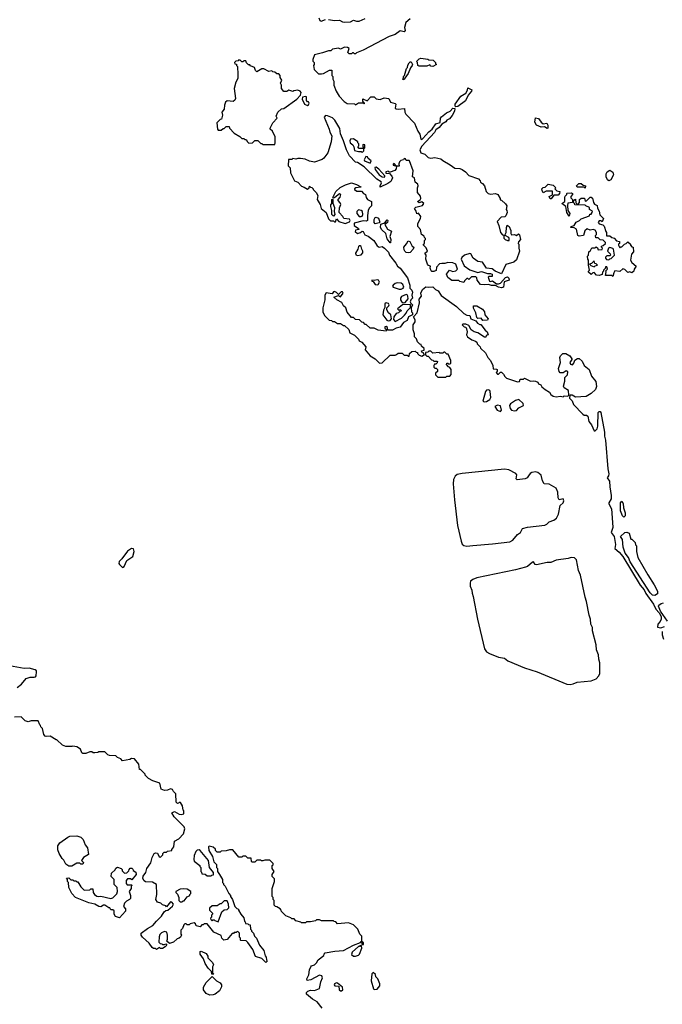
# Model space of a CAD drawing. Extents: x 2029826 to 2248070, y 228728 to 402406.
# Tile 107 of 256: x 2052040 to 2058501, y 357489 to 367395. Entities that reach past the tile are written whole.
import ezdxf

# ---------------------------------------------------------------- set-up
doc = ezdxf.new("R2010")
doc.units = 0

msp = doc.modelspace()

# ---------------------------------------------------------------- linework, layer by layer
at = {"layer": '0CON10XD'}
for points in [[(2055047.5, 367415), (2055057, 367387), (2055070.7, 367380.7), (2055115, 367397.5)], [(2055965, 367402.5), (2055923.9, 367366.1), (2055908, 367315), (2055916, 367285), (2055905, 367271.2), (2055865, 367282.5), (2055815, 367247.5), (2055755, 367227.5), (2055495, 367090), (2055425, 367060), (2055415, 367050), (2055405, 367050), (2055395, 367060), (2055385, 367060), (2055375, 367050), (2055351.7, 367051.7), (2055340, 367065), (2055352.5, 367105), (2055335, 367116.7), (2055305, 367117.5), (2055265, 367100), (2055245, 367107.5), (2055185, 367100), (2055167, 367083), (2055145, 367082.5), (2055085, 367060), (2055005, 367040), (2054987.5, 366995), (2054988.3, 366978.3), (2055000, 366965), (2055000, 366945), (2054992.5, 366935), (2055000, 366895), (2055045, 366850), (2055075, 366850), (2055095.9, 366854.1), (2055155, 366887.5), (2055178.3, 366888.3), (2055180, 366835), (2055190, 366825), (2055190, 366795), (2055200, 366775), (2055200, 366735), (2055222.5, 366675), (2055252.5, 366625), (2055303.6, 366573.6), (2055333, 366553), (2055405, 366550), (2055415, 366540), (2055445, 366560), (2055500, 366560), (2055505, 366550), (2055508.3, 366558.3), (2055500, 366560), (2055490, 366575), (2055491.7, 366598.3), (2055535, 366580), (2055571.7, 366618.3), (2055605, 366620), (2055625, 366600), (2055665, 366592.5), (2055705, 366607.5), (2055751.7, 366601.7), (2055770, 366565), (2055815, 366552.5), (2055822.5, 366545), (2055816.4, 366506.4), (2055825, 366496.7), (2055845, 366493.3), (2055910, 366500), (2055912.5, 366465), (2055923.9, 366443.9), (2056010, 366355), (2056042.5, 366275), (2056062.5, 366242.5), (2056075, 366193.8), (2056085, 366191.2), (2056095, 366198.8), (2056153.5, 366266.5), (2056188, 366295), (2056225, 366346.7), (2056267.7, 366362.3), (2056271.2, 366405), (2056281.4, 366418.6), (2056332.5, 366457.5), (2056366.9, 366473.1), (2056393.9, 366506.1), (2056415, 366502.5), (2056412.9, 366475), (2056389.1, 366430.9), (2056361.4, 366398.6), (2056334.6, 366385.4), (2056323.4, 366366.6)], [(2055145, 367397.5), (2055205, 367387.5), (2055255, 367390), (2055285, 367372.5), (2055305, 367370), (2055366.4, 367373.6), (2055395, 367390), (2055425, 367380), (2055455, 367380), (2055513.6, 367406.4)], [(2054605, 366140), (2054610, 366155), (2054607.5, 366215), (2054582.5, 366275), (2054560, 366295), (2054560, 366305), (2054583.9, 366356.1), (2054627.5, 366405), (2054620, 366425), (2054633.9, 366466.1), (2054673, 366497), (2054695, 366502.5), (2054826.2, 366593.8), (2054863.3, 366635), (2054871.7, 366661.7), (2054860, 366675), (2054835, 366687.5), (2054795, 366680), (2054785, 366672.5), (2054745, 366687.5), (2054727, 366673), (2054695, 366672.5), (2054673.6, 366703.6), (2054672.5, 366735), (2054662.5, 366755), (2054677, 366787), (2054660, 366815), (2054660, 366835), (2054645, 366850), (2054625, 366850), (2054607, 366867), (2054585, 366870), (2054575, 366880), (2054545, 366872.5), (2054495, 366900), (2054475, 366900), (2054425, 366870), (2054410, 366885), (2054400, 366915), (2054361.7, 366931.7), (2054355, 366940), (2054341.7, 366941.7), (2054321.7, 366961.7), (2054315, 366980), (2054295, 366980), (2054285, 366970), (2054275, 366970), (2054258.3, 366988.3), (2054245, 366990), (2054235, 366980), (2054211.7, 366978.3), (2054200, 366965), (2054201.7, 366951.7), (2054218.3, 366948.3), (2054220, 366935), (2054230, 366925), (2054233.3, 366845), (2054232.5, 366805), (2054212.5, 366765), (2054197, 366703), (2054209.3, 366600.7), (2054203, 366587), (2054185, 366572.5), (2054125, 366580), (2054110, 366565), (2054100, 366535), (2054097.5, 366495), (2054072.5, 366465), (2054077.5, 366435), (2054067.5, 366395), (2054055, 366390), (2054023, 366357), (2054027.5, 366295), (2054035, 366282.5), (2054065, 366282.5), (2054085, 366300), (2054095, 366300), (2054115, 366320), (2054145, 366320), (2054150, 366305), (2054195, 366252.5), (2054255, 366220), (2054275, 366200), (2054295, 366200), (2054305, 366190), (2054318.3, 366188.3), (2054330, 366165), (2054345, 366152.5), (2054380, 366155), (2054405, 366180), (2054435, 366180), (2054465, 366150), (2054475, 366150), (2054485, 366140), (2054605, 366140)], [(2055905, 366790), (2055890, 366795), (2055900, 366805), (2055900, 366825), (2055910, 366835), (2055930, 366905), (2055940, 366915), (2055943, 366937), (2055955, 366960), (2055965, 366970), (2055975, 366970), (2055990, 366945), (2055987.5, 366935), (2055969.3, 366910.7), (2055947.5, 366855), (2055911.7, 366808.3), (2055905, 366790)], [(2056195, 366923.8), (2056175, 366926.7), (2056165, 366940), (2056135, 366928.8), (2056055, 366928.8), (2056043.3, 366935), (2056040, 366965), (2056030, 366975), (2056055, 367000), (2056075, 367007.5), (2056145, 366997.5), (2056155, 366990), (2056197, 366987), (2056220, 366965), (2056220, 366955), (2056230, 366945), (2056195, 366923.8)], [(2054935, 366532.5), (2054945, 366540), (2054950, 366555), (2054945, 366570), (2054935, 366570), (2054922.5, 366582.5), (2054925, 366620), (2054913.8, 366623.8), (2054884.4, 366615.6), (2054881.1, 366595), (2054902.5, 366545), (2054935, 366532.5)], [(2056425, 366516.7), (2056418.8, 366525), (2056420, 366545), (2056475.5, 366624.5), (2056525, 366656.7), (2056541.2, 366685), (2056545, 366710), (2056585, 366688.8), (2056582.9, 366675), (2056548.1, 366635), (2056522.1, 366577.9), (2056445, 366521.9), (2056425, 366516.7)], [(2056323.4, 366366.6), (2056285, 366343.3), (2056258.9, 366311.1), (2056224.5, 366285.5), (2056210, 366260), (2056085, 366122.9), (2056064.4, 366085), (2056068.8, 366065), (2056075, 366056.7), (2056113, 366043), (2056148.3, 366008.3), (2056175, 366002.5), (2056215, 366010), (2056275, 365996.7), (2056295, 365977.5), (2056370, 365935), (2056415, 365900), (2056465, 365896.7), (2056488.3, 365888.3), (2056522.5, 365865), (2056555, 365827.5), (2056653, 365793), (2056670, 365775), (2056675, 365760), (2056695, 365747.5), (2056713.3, 365725), (2056730, 365665), (2056750, 365645), (2056775, 365640), (2056825, 365647.5), (2056846.4, 365636.4), (2056872.5, 365595), (2056872.5, 365582.5), (2056885, 365580), (2056925, 365542.5), (2056937, 365523), (2056930, 365485), (2056937, 365477), (2056940, 365455), (2056928.3, 365421.7), (2056917.5, 365412.5), (2056881.7, 365408.3), (2056842.5, 365365), (2056858.8, 365325), (2056873.6, 365253.6), (2056895, 365230), (2056908.3, 365228.3), (2056908.3, 365198.3), (2056920, 365185), (2056945, 365172.5), (2056960, 365175), (2056962.5, 365195), (2056957.5, 365205), (2056922.5, 365222.5), (2056920, 365235), (2056932.5, 365255), (2056934.1, 365305.9), (2056941.7, 365328.3), (2056962.5, 365315), (2056980, 365275), (2056977.5, 365245), (2056985, 365230), (2057015, 365232.5), (2057035, 365222.5), (2057055, 365240), (2057065, 365230), (2057076.7, 365185), (2057055, 365160), (2057052.5, 365145), (2057060, 365135), (2057060, 365095), (2057067, 365067), (2057035, 364980), (2057010, 364955), (2056928.6, 364931.4), (2056885, 364837.5), (2056820, 364865), (2056789.5, 364889.5), (2056735, 364896.7), (2056694.2, 364954.2), (2056645, 364962), (2056601.2, 364995), (2056575, 365040), (2056565, 365043.3), (2056513, 365027), (2056485, 365002.5), (2056478.8, 364985), (2056509.7, 364919.7), (2056565, 364879.2), (2056645, 364852.5), (2056685, 364860), (2056745, 364840), (2056775, 364842.5), (2056790, 364835), (2056790, 364810), (2056758.3, 364811.7), (2056750, 364805), (2056763.3, 364763.3), (2056775, 364760), (2056795, 364767.5), (2056835, 364737.5), (2056855, 364736.7), (2056876, 364744), (2056925, 364802.5), (2056945, 364807.5), (2056957.5, 364795), (2056960, 364775), (2056912, 364758), (2056905.8, 364704.2), (2056885, 364696.7), (2056853.6, 364703.6), (2056825, 364720), (2056785, 364720), (2056755, 364732.5), (2056715, 364727.5), (2056675, 364732.5), (2056640, 364775), (2056637, 364797), (2056625, 364807.5), (2056583, 364807), (2056555, 364780), (2056545, 364790), (2056535, 364790), (2056511.7, 364768.3), (2056505, 364750), (2056465, 364760), (2056455, 364770), (2056385, 364772.5), (2056345, 364800), (2056330, 364835), (2056360, 364875), (2056395, 364860), (2056425, 364866.7), (2056443.3, 364885), (2056423.8, 364935), (2056395, 364950), (2056345, 364953.8), (2056315, 364941.2), (2056285, 364943.8), (2056262, 364938), (2056230, 364905), (2056228.3, 364871.7), (2056205, 364860), (2056185, 364860), (2056177, 364867), (2056167.5, 364895), (2056170, 364915), (2056151.7, 364921.7), (2056140, 364935), (2056122.5, 364985), (2056127.5, 365027.5), (2056112.5, 365045), (2056140, 365065), (2056128.3, 365098.3), (2056100, 365125), (2056100, 365135), (2056110, 365145), (2056110, 365175), (2056120, 365185), (2056120, 365195), (2056110, 365205), (2056108.3, 365218.3), (2056080, 365235), (2056070, 365285), (2056042.5, 365315), (2056042.5, 365345), (2056070, 365395), (2056073.3, 365415), (2056048.3, 365448.3), (2056031.7, 365441.7), (2056027, 365467), (2056010, 365495), (2056022.5, 365507.5), (2056090, 365525), (2056102.5, 365545), (2056085, 365562.5), (2056055, 365552.5), (2056040, 365565), (2056068, 365582), (2056073.8, 365595), (2056068.8, 365618.8), (2056040, 365655), (2056040, 365705), (2056047.5, 365725), (2056041.7, 365741.7), (2056015, 365760), (2056010, 365805), (2055990, 365815), (2055997.5, 365875), (2055960, 365975), (2055955, 365980), (2055925, 365980), (2055920, 365995), (2055905, 366000), (2055900, 365985), (2055872.3, 365977.7), (2055858, 365965), (2055851.2, 365945), (2055855, 365920), (2055830, 365920), (2055805, 365947.5), (2055795, 365940), (2055795, 365932.5), (2055830, 365920), (2055826.7, 365895), (2055810.7, 365879.3), (2055765, 365860), (2055755, 365860), (2055745, 365870), (2055720, 365865), (2055721.7, 365851.7), (2055758.3, 365848.3), (2055780.6, 365820.6), (2055787.1, 365805), (2055780, 365780), (2055773.3, 365766.7), (2055742.4, 365747.6), (2055665, 365710), (2055663.3, 365725), (2055676.7, 365755), (2055673, 365763), (2055632, 365792), (2055502.5, 365915), (2055435, 365956.7), (2055415, 365962.5), (2055357.5, 366025), (2055327.5, 366085), (2055297.3, 366177.3), (2055266.7, 366245), (2055259.5, 366299.5), (2055207.5, 366385), (2055185, 366407.5), (2055135, 366427.5), (2055115, 366430), (2055100, 366415), (2055152.5, 366295), (2055160, 366265), (2055177.5, 366225), (2055173, 366167), (2055137.5, 366055), (2055099.3, 366000.7), (2055081.7, 365988.3), (2055005, 365960), (2054955, 365972.5), (2054911.7, 365991.7), (2054865, 366000), (2054835, 366000), (2054815, 365992.5), (2054785, 366000), (2054775, 365990), (2054741.7, 365988.3), (2054740, 365925), (2054760, 365905), (2054763, 365853), (2054803.6, 365773.6), (2054835, 365760), (2054875, 365720), (2054901.7, 365711.7), (2054935, 365690), (2054950, 365705), (2054955, 365720), (2054965, 365710), (2054978.3, 365708.3), (2054990, 365695), (2054990, 365685), (2055020, 365655), (2055037, 365627), (2055030, 365585), (2055060, 365535), (2055072.5, 365495), (2055120, 365455), (2055145, 365390), (2055165, 365370), (2055195, 365370), (2055205, 365360), (2055215, 365360), (2055225, 365390), (2055250, 365365), (2055314, 365344), (2055357.7, 365362.3), (2055361.2, 365375), (2055356.7, 365386.7), (2055300, 365395), (2055290, 365415), (2055252.5, 365455), (2055257, 365503), (2055270, 365535), (2055263.6, 365553.6), (2055242.5, 365575), (2055242.5, 365585), (2055261.7, 365608.3), (2055267.5, 365637.5), (2055255, 365642.5), (2055210, 365605), (2055195, 365600), (2055190, 365605), (2055217.5, 365665), (2055263.9, 365706.1), (2055315, 365732.5), (2055375, 365752.5), (2055425, 365737.5), (2055470, 365715), (2055470, 365710), (2055420, 365705), (2055407.5, 365695), (2055407.5, 365685), (2055430.7, 365670.7), (2055478.3, 365668.3), (2055497, 365647), (2055517.5, 365635), (2055522.5, 365605), (2055536.1, 365586.1), (2055576.7, 365565), (2055577, 365523), (2055555, 365500), (2055543.8, 365475), (2055536, 365425), (2055536.2, 365373.8), (2055525, 365367.5), (2055495, 365370), (2055403.6, 365346.4), (2055402.5, 365325), (2055447.5, 365295), (2055450, 365285), (2055415, 365276.7), (2055413.3, 365265), (2055435, 365243.8), (2055466.2, 365253.8), (2055483, 365267), (2055495, 365262.5), (2055510.7, 365230.7), (2055545, 365216.7), (2055600, 365175), (2055635, 365120), (2055655, 365107.5), (2055685, 365112.5), (2055707.5, 365095), (2055747.5, 365055), (2055756.7, 365025), (2055822.5, 364945), (2055837.5, 364915), (2055865, 364896.7), (2055938.6, 364798.6), (2055963.3, 364725), (2055962.5, 364695), (2055983.6, 364673.6), (2055990, 364655), (2055983.3, 364625), (2055990, 364595), (2055972.5, 364575), (2055967.5, 364555), (2055971.7, 364541.7), (2055990, 364525), (2055977.5, 364495), (2055980, 364455), (2055990, 364445), (2055990, 364425), (2055961.7, 364411.7), (2055950, 364405), (2055935, 364370), (2055900.7, 364349.3), (2055865, 364300), (2055825, 364292.5), (2055787, 364273), (2055742.5, 364272.5), (2055737, 364297), (2055725, 364307.5), (2055712.5, 364305), (2055713, 364293), (2055730, 364275), (2055725, 364262.5), (2055645, 364270), (2055605, 364292.5), (2055565, 364290), (2055525, 364330), (2055515, 364330), (2055498.3, 364348.3), (2055481.7, 364351.7), (2055457, 364377), (2055415, 364380), (2055395, 364400), (2055375, 364400), (2055333, 364453), (2055320, 364495), (2055297, 364517), (2055278.3, 364548.3), (2055230, 364575), (2055200, 364605), (2055245, 364620), (2055265, 364607.5), (2055293.3, 364645), (2055285, 364656.7), (2055274, 364656), (2055245, 364630), (2055225, 364650), (2055205, 364660), (2055195, 364657.5), (2055181.7, 364638.3), (2055121.7, 364648.3), (2055107.5, 364625), (2055107.5, 364575), (2055087.5, 364495), (2055087.5, 364455), (2055105, 364420), (2055153, 364373), (2055175, 364370), (2055185, 364360), (2055205, 364360), (2055235, 364340), (2055267, 364337), (2055295, 364320), (2055305, 364320), (2055348.3, 364278.3), (2055360, 364245), (2055405, 364220), (2055445, 364180), (2055453.6, 364163.6), (2055479.3, 364149.3), (2055520, 364105), (2055513, 364073), (2055564.1, 364014.1), (2055613.9, 363983.9), (2055658.3, 363938.3), (2055685, 363942.5), (2055765, 364020), (2055815, 364020), (2055830, 364025), (2055845, 364040), (2055885, 364040), (2055905, 364020), (2055935, 364020), (2055945, 364010), (2055955, 364010), (2055960, 364035), (2055981.7, 364058.3), (2056015, 364060), (2056025, 364050), (2056038.3, 364048.3), (2056040, 364035), (2056055, 364020), (2056085, 364010), (2056110, 364025), (2056100, 364035), (2056100, 364045)], [(2057345, 366300), (2057317, 366317), (2057285, 366313.3), (2057235, 366332.5), (2057221.2, 366365), (2057225, 366407.5), (2057255, 366402.5), (2057282.5, 366365), (2057305, 366347.5), (2057340, 366355), (2057350, 366335), (2057350, 366305), (2057345, 366300)], [(2055485, 366060), (2055500, 366075), (2055500, 366100), (2055510, 366105), (2055510, 366135), (2055495, 366140), (2055490, 366135), (2055490, 366115), (2055500, 366100), (2055455, 366100), (2055440, 366115), (2055450, 366125), (2055450, 366145), (2055440, 366155), (2055440, 366165), (2055396.4, 366196.4), (2055365, 366192.5), (2055358, 366175), (2055362, 366155), (2055390, 366135), (2055400, 366115), (2055405, 366080), (2055445, 366070), (2055475, 366070), (2055485, 366060)], [(2055565, 365950), (2055572.5, 365975), (2055545, 366000), (2055536.4, 366016.4), (2055521.7, 366018.3), (2055503.6, 365986.4), (2055507.5, 365975), (2055565, 365950)], [(2055705, 365810), (2055712.5, 365815), (2055710, 365825), (2055650, 365890), (2055625, 365910), (2055611.7, 365908.3), (2055615, 365887.5), (2055653.3, 365833.3), (2055684.2, 365814.2), (2055705, 365810)], [(2057965, 365773.8), (2057950, 365785), (2057936.7, 365815), (2057937.5, 365845), (2057947.5, 365865), (2057975, 365882.5), (2058005, 365862.5), (2058010, 365835), (2057985, 365782.5), (2057965, 365773.8)], [(2057385, 365592.5), (2057375, 365592.5), (2057362.5, 365615), (2057398.3, 365631.7), (2057398.3, 365668.3), (2057335, 365670), (2057305, 365652.5), (2057292.5, 365675), (2057290, 365695), (2057303, 365707), (2057325, 365710), (2057355, 365740), (2057405, 365730), (2057430, 365705), (2057421.7, 365691.7), (2057441.7, 365671.7), (2057470, 365665), (2057467.5, 365645), (2057455, 365630), (2057411.7, 365628.3), (2057385, 365592.5)], [(2057725, 365700), (2057715, 365710), (2057645, 365710), (2057640, 365725), (2057663, 365747), (2057686.4, 365746.4), (2057705, 365730), (2057730, 365725), (2057725, 365700)], [(2057565, 365420), (2057540, 365455), (2057530, 365515), (2057492.5, 365545), (2057520, 365565), (2057520, 365605), (2057525, 365620), (2057540, 365635), (2057540, 365645), (2057545, 365650), (2057585, 365652.5), (2057600, 365645), (2057600, 365635), (2057580, 365615), (2057581.7, 365601.7), (2057600, 365585), (2057600, 365555), (2057551.7, 365548.3), (2057547.5, 365525), (2057550, 365475), (2057570, 365445), (2057565, 365420)], [(2055195, 365420), (2055180, 365435), (2055180, 365475), (2055167.5, 365515), (2055168.3, 365531.7), (2055180, 365545), (2055180, 365585), (2055185, 365590), (2055190, 365585), (2055188.3, 365548.3), (2055206.7, 365505), (2055202.5, 365465), (2055207.5, 365435), (2055195, 365420)], [(2058005, 364810), (2057995, 364820), (2057931.7, 364821.7), (2057937.5, 364857.5), (2057930, 364865), (2057950, 364885), (2057945, 364910), (2057931.7, 364908.3), (2057928.3, 364891.7), (2057910, 364875), (2057910, 364865), (2057900, 364855), (2057898.3, 364831.7), (2057865, 364820), (2057840, 364825), (2057815, 364850), (2057801.7, 364848.3), (2057785, 364830), (2057760, 364855), (2057760, 364865), (2057770, 364875), (2057760, 364925), (2057760, 364975), (2057752.5, 364985), (2057750, 365015), (2057760, 365025), (2057761.7, 365058.3), (2057778.3, 365071.7), (2057791.7, 365098.3), (2057825, 365100), (2057835, 365110), (2057848.3, 365098.3), (2057855, 365080), (2057898.3, 365081.7), (2057900, 365095), (2057890, 365105), (2057890, 365115), (2057908.3, 365121.7), (2057930, 365145), (2057930, 365155), (2057907, 365177), (2057875, 365180), (2057855, 365200), (2057831.7, 365201.7), (2057830, 365225), (2057840, 365235), (2057840, 365255), (2057826.4, 365276.4), (2057805, 365283.3), (2057775, 365277.5), (2057745, 365290), (2057720.8, 365269.2), (2057710, 365225), (2057665, 365216.7), (2057651.2, 365225), (2057638.3, 365288.3), (2057615, 365301.2), (2057580, 365305), (2057584.1, 365315.9), (2057616.4, 365323.6), (2057635, 365356.7), (2057667.5, 365375), (2057685, 365392.5), (2057768.3, 365421.7), (2057771.7, 365438.3), (2057785, 365440), (2057797.5, 365455), (2057798.3, 365468.3), (2057770, 365485), (2057770, 365505), (2057731.7, 365521.7), (2057725, 365530), (2057621.7, 365531.7), (2057620, 365545), (2057610, 365555), (2057611.7, 365578.3), (2057628.3, 365588.3), (2057631.7, 365551.7), (2057645, 365540), (2057655, 365540), (2057670, 365555), (2057670, 365585), (2057685, 365600), (2057718.3, 365598.3), (2057725, 365570), (2057738.3, 365571.7), (2057775, 365610), (2057785, 365610), (2057798.3, 365598.3), (2057810, 365555), (2057820.7, 365540.7), (2057847.5, 365525), (2057848.3, 365498.3), (2057867, 365467), (2057871.7, 365431.7), (2057910, 365395), (2057898.3, 365361.7), (2057885, 365370), (2057865, 365370), (2057857.5, 365355), (2057865, 365342.5), (2057905, 365330), (2057918.3, 365318.3), (2057933, 365263), (2057940, 365255), (2057941.7, 365221.7), (2057975, 365220), (2057995, 365202.5), (2058018.3, 365198.3), (2058041.7, 365171.7), (2058070, 365165), (2058070, 365145), (2058060, 365135), (2058060, 365125), (2058075, 365100), (2058085, 365110), (2058095, 365110), (2058121.7, 365138.3), (2058138.3, 365141.7), (2058155, 365160), (2058180, 365135), (2058180, 365125), (2058195, 365110), (2058210, 365105), (2058211.7, 365058.3), (2058190, 365035), (2058182.5, 364975), (2058193.6, 364953.6), (2058240, 364915), (2058217.5, 364885), (2058216.1, 364863.9), (2058195, 364847.5), (2058175, 364857.5), (2058155, 364852.5), (2058125, 364882.5), (2058105, 364890), (2058075, 364860), (2058025, 364870), (2058013, 364847), (2058005, 364810)], [(2055475, 365413.8), (2055485, 365420), (2055491.4, 365435), (2055486.2, 365465), (2055475, 365476.2), (2055445, 365482.5), (2055430, 365465), (2055431.2, 365445), (2055454.2, 365414.2), (2055475, 365413.8)], [(2055615, 365342.5), (2055603, 365353), (2055603.8, 365385), (2055613.3, 365405), (2055625, 365407.5), (2055648, 365398), (2055661.7, 365358.3), (2055655, 365350), (2055615, 365342.5)], [(2055770, 365150), (2055765, 365150), (2055735, 365190), (2055722.5, 365245), (2055680.7, 365280.7), (2055667.5, 365305), (2055671.7, 365338.3), (2055710, 365350), (2055735, 365380), (2055740, 365375), (2055736.7, 365355), (2055712.5, 365335), (2055737, 365287), (2055777, 365267), (2055762.5, 365215), (2055772.5, 365185), (2055770, 365150)], [(2055945, 365048.8), (2055925, 365053.8), (2055911.2, 365065), (2055905, 365080), (2055904.1, 365105.9), (2055930.7, 365139.3), (2055945, 365170), (2055963, 365163), (2055986.7, 365116.7), (2056002.5, 365105), (2055996.7, 365085), (2055965, 365053.3), (2055945, 365048.8)], [(2055435, 365023.8), (2055475, 365030), (2055489.2, 365050.8), (2055491.2, 365065), (2055478.8, 365085), (2055473.9, 365113.9), (2055465, 365121.2), (2055455, 365121.2), (2055445, 365112.5), (2055441.2, 365085), (2055416.7, 365045), (2055420.7, 365030.7), (2055435, 365023.8)], [(2057965, 364980), (2057975, 364990), (2057988.3, 364991.7), (2058020, 365025), (2058010, 365085), (2058005, 365092.5), (2057975, 365102.5), (2057960, 365095), (2057950, 365065), (2057978.3, 365038.3), (2057980, 365025), (2057975, 365020), (2057945, 365020), (2057930, 365005), (2057930, 364995), (2057941.7, 364981.7), (2057965, 364980)], [(2057815, 364910), (2057825, 364920), (2057850, 364925), (2057835, 364940), (2057821.7, 364941.7), (2057815, 364970), (2057788.3, 364941.7), (2057770, 364935), (2057781.7, 364921.7), (2057815, 364910)], [(2055635, 364726), (2055645, 364731.2), (2055656.2, 364755), (2055646.1, 364776.1), (2055635, 364779.2), (2055605, 364770), (2055580, 364775), (2055580, 364765), (2055595, 364760), (2055615, 364731.2), (2055635, 364726)], [(2055875, 364682.5), (2055895, 364693.3), (2055902, 364705), (2055892.1, 364732.1), (2055875.7, 364745.7), (2055835, 364749.2), (2055815, 364742.5), (2055794.2, 364725.8), (2055790, 364715), (2055793.9, 364703.9), (2055855, 364682.5), (2055875, 364682.5)], [(2056100, 364045), (2056085, 364050), (2056080, 364065), (2056108.3, 364071.7), (2056108.3, 364088.3), (2056081.7, 364111.7), (2056078.3, 364128.3), (2056061.7, 364131.7), (2056040, 364155), (2056030, 364185), (2056010, 364205), (2056010, 364235), (2055997.5, 364275), (2055997.5, 364325), (2056017.5, 364355), (2056017.5, 364375), (2056000, 364405), (2056037.5, 364445), (2056060, 364545), (2056057, 364583), (2056081.2, 364615), (2056073.3, 364645), (2056089.3, 364680.7), (2056125, 364707.5), (2056155, 364702.5), (2056195, 364707.5), (2056220.7, 364680.7), (2056246.4, 364666.4), (2056278.8, 364618.8), (2056430.5, 364510.5), (2056505, 364437.5), (2056535, 364422.5), (2056565, 364420), (2056577, 364387), (2056626.7, 364366.7), (2056642, 364342), (2056665, 364327.5), (2056677.5, 364327.5), (2056720.7, 364270.7), (2056740, 364255), (2056750, 364225), (2056731.7, 364218.3), (2056728.3, 364201.7), (2056715, 364200), (2056646.2, 364246.2), (2056610, 364255), (2056580, 364275), (2056555, 364317.5), (2056525, 364332.5), (2056498.3, 364331.7), (2056490, 364325), (2056510, 364305), (2056525, 364300), (2056532.5, 364285), (2056540, 364255), (2056533.3, 364225), (2056543.6, 364203.6), (2056585, 364172.5), (2056621.7, 364161.7), (2056635, 364150), (2056640, 364135), (2056670, 364105), (2056675, 364090), (2056722.5, 364045), (2056747.5, 363995), (2056772.5, 363965), (2056797, 363917), (2056801.7, 363881.7), (2056835, 363880), (2056840, 363875), (2056840, 363855), (2056832.5, 363845), (2056845, 363830), (2056855, 363830), (2056875, 363850), (2056885, 363847.5), (2056905, 363830), (2056917.5, 363805), (2056935, 363787.5), (2057045, 363750), (2057066.4, 363753.6), (2057073, 363777), (2057105, 363780), (2057115, 363787.5), (2057175, 363760), (2057205, 363762.5), (2057227, 363757), (2057248.3, 363748.3), (2057255, 363732.5), (2057280, 363720), (2057290.7, 363700.7), (2057323.6, 363673.6), (2057368.3, 363648.3), (2057380, 363625), (2057405, 363606.7), (2057435, 363600), (2057476.7, 363606.7), (2057505, 363600), (2057515, 363610), (2057551.7, 363608.3), (2057561.7, 363618.3), (2057557.5, 363665), (2057515, 363692.5), (2057506.4, 363706.4), (2057523, 363757), (2057522.5, 363795), (2057548, 363822), (2057551.2, 363851.2), (2057535, 363863.3), (2057505, 363843.3), (2057475, 363843.3), (2057463.3, 363855), (2057456.7, 363885), (2057476.7, 363945), (2057472.5, 363995), (2057477.5, 364012.5), (2057500, 364035), (2057530, 364035), (2057571.7, 364011.7), (2057591.7, 363981.7), (2057592.5, 363975), (2057570, 363945), (2057579.3, 363929.3), (2057597, 363923), (2057610.7, 363939.3), (2057621.7, 363968.3), (2057650, 363985), (2057665, 363986.2), (2057695, 363960), (2057715, 363917.5), (2057767.5, 363875), (2057790.3, 363810.3), (2057833.8, 363755), (2057840, 363705), (2057830, 363675), (2057787.1, 363632.9), (2057735, 363603.8), (2057627, 363597), (2057595, 363616.2), (2057572.5, 363617.5), (2057568.3, 363588.3), (2057595, 363560), (2057610, 363525), (2057702.5, 363425), (2057715, 363417.5), (2057740, 363415), (2057752.5, 363405), (2057762.3, 363352.3), (2057788.3, 363318.3), (2057815, 363260), (2057825, 363260), (2057845, 363280), (2057853.8, 363306.2), (2057857, 363443), (2057865, 363453.1), (2057875, 363453.1), (2057883.8, 363443.8), (2057920, 363245), (2057919.4, 363205), (2057928.6, 363165), (2057953.8, 362875), (2057963, 362827), (2057959.2, 362805), (2057946.2, 362785), (2057970.7, 362750.7), (2057973.3, 362695), (2057987.9, 362607.9), (2057986.6, 362573.4), (2057963.8, 362535), (2057963.8, 362525), (2057991.5, 362475), (2057996.9, 362385), (2058004.6, 362285), (2057986.1, 362236.1), (2058017.1, 362197.1), (2058029.5, 362115), (2058024.4, 362074.4), (2058068, 362038), (2058105.6, 361995.6), (2058279.2, 361705), (2058318.8, 361658.8), (2058335, 361623.3), (2058413.2, 361513.2), (2058435, 361464.6), (2058469.2, 361429.2), (2058489.1, 361389.1), (2058489.2, 361365), (2058480.5, 361339.5), (2058457.1, 361315), (2058453, 361283), (2058485, 361277.5), (2058525, 361290)], [(2055745, 364366.2), (2055765, 364370), (2055777.5, 364385), (2055772.5, 364425), (2055747.5, 364445), (2055730, 364475), (2055730, 364495), (2055752.5, 364515), (2055756.4, 364526.4), (2055748.3, 364538.3), (2055723.3, 364546.7), (2055710, 364535), (2055711.7, 364498.3), (2055698.3, 364471.7), (2055690, 364425), (2055731.7, 364371.7), (2055745, 364366.2)], [(2055895, 364548), (2055915, 364548.8), (2055946.7, 364585), (2055943.9, 364613.9), (2055935, 364627.5), (2055925, 364630), (2055878.8, 364611.2), (2055870, 364595), (2055869.2, 364575), (2055878.3, 364558.3), (2055895, 364548)], [(2055815, 364360), (2055878.3, 364391.7), (2055909.3, 364420.7), (2055927, 364443), (2055935, 364467.5), (2055970, 364500), (2055968.3, 364528.3), (2055890, 364525), (2055840, 364485), (2055855, 364470), (2055865, 364480), (2055880, 364465), (2055861.7, 364458.3), (2055850, 364445), (2055825, 364437.5), (2055802.5, 364405), (2055798.3, 364378.3), (2055815, 364360)], [(2056698.3, 364368.3), (2056681.7, 364391.7), (2056645, 364390), (2056635, 364400), (2056627, 364447), (2056603, 364493), (2056603.6, 364516.4), (2056635, 364517.5), (2056693, 364483), (2056712.5, 364455), (2056717.5, 364425), (2056750, 364385), (2056745, 364372.5), (2056698.3, 364368.3)], [(2056325, 363800), (2056335, 363810), (2056365, 363810), (2056377.5, 363825), (2056377, 363877), (2056366.4, 363896.4), (2056351.7, 363901.7), (2056330, 363925), (2056335, 363940), (2056345, 363940), (2056355, 363930), (2056376.7, 363935), (2056376.4, 363966.4), (2056348.3, 364028.3), (2056335, 364030), (2056315, 364050), (2056305, 364050), (2056295, 364040), (2056265, 364040), (2056257.5, 364047.5), (2056195, 364040), (2056175, 364060), (2056155, 364060), (2056145, 364050), (2056121.7, 364048.3), (2056121.7, 364021.7), (2056135, 364010), (2056148.3, 364008.3), (2056181.7, 363971.7), (2056195, 363970), (2056205, 363960), (2056235, 363960), (2056240, 363955), (2056238.3, 363941.7), (2056225, 363930), (2056211.7, 363928.3), (2056202.5, 363915), (2056205, 363900), (2056215, 363890), (2056228.3, 363888.3), (2056240, 363875), (2056240, 363855), (2056221.7, 363838.3), (2056221.7, 363821.7), (2056245, 363800), (2056325, 363800)], [(2056710.2, 363550.2), (2056735, 363554.1), (2056766.7, 363575), (2056777.3, 363595), (2056770.4, 363655), (2056765.8, 363665.8), (2056755, 363670.8), (2056735, 363667.1), (2056724.7, 363655.3), (2056696.4, 363556.4), (2056710.2, 363550.2)], [(2057015, 363459.4), (2057035, 363462.9), (2057059.3, 363490.7), (2057105.5, 363515), (2057100.8, 363535), (2057057.5, 363575), (2057026, 363565), (2056975, 363530.5), (2056963.8, 363515), (2056972.2, 363482.2), (2056985, 363466.9), (2057015, 363459.4)], [(2056875, 363454), (2056883.3, 363465), (2056875, 363510), (2056845, 363516.9), (2056816.2, 363505), (2056840, 363465), (2056875, 363454)], [(2056535, 362099.3), (2056595, 362104.8), (2056795, 362121.3), (2056966.8, 362143.2), (2056999.7, 362160.3), (2057045, 362215.8), (2057075.8, 362235), (2057094.7, 362275.3), (2057145, 362288.4), (2057321.1, 362308.9), (2057340.9, 362319.1), (2057365, 362343.8), (2057410.9, 362359.1), (2057439.1, 362380.9), (2057458.6, 362421.4), (2057474.2, 362505.8), (2057505, 362533.3), (2057510, 362555), (2057503.3, 362573.3), (2057464.6, 362564.6), (2057455.6, 362585), (2057451.7, 362641.7), (2057435, 362681.2), (2057365, 362721.9), (2057314.3, 362725), (2057296.2, 362755), (2057282.7, 362812.7), (2057249.7, 362839.7), (2057225, 362844.8), (2057189.6, 362840.4), (2057171.3, 362828.7), (2057155.3, 362804.7), (2057142.5, 362785), (2057123.3, 362775), (2057041.2, 362765), (2057030.8, 362775), (2057040, 362815), (2057029.1, 362829.1), (2056957.2, 362867.2), (2056915, 362872), (2056490.6, 362829.4), (2056440.4, 362819.6), (2056417, 362803), (2056401.2, 362768.8), (2056398.2, 362725), (2056411.8, 362565), (2056443.1, 362305), (2056478.1, 362148.1), (2056490, 362120), (2056505, 362104.2), (2056535, 362099.3)], [(2058115, 362390), (2058100, 362405), (2058082.5, 362455), (2058080, 362535), (2058095, 362550), (2058107, 362527), (2058110, 362485), (2058126.7, 362435), (2058127, 362403), (2058115, 362390)], [(2058425, 361601.5), (2058403.9, 361603.9), (2058378.9, 361628.9), (2058179.3, 361939.3), (2058161.4, 361985), (2058127.6, 362027.6), (2058108.9, 362088.9), (2058101.2, 362165), (2058080, 362195), (2058125, 362234.4), (2058145, 362240), (2058168, 362228), (2058185, 362170), (2058195, 362170), (2058230, 362135), (2058233, 362113), (2058241.7, 362101.7), (2058242.5, 362045), (2058256.7, 361985), (2058355, 361810), (2058420, 361710), (2058452.7, 361645), (2058451.6, 361618.4), (2058425, 361601.5)], [(2053075, 361884), (2053092, 361895), (2053116.7, 361953.3), (2053176.7, 361995), (2053190, 362045), (2053185, 362070), (2053165, 362073.3), (2053125, 362048), (2053068, 361972), (2053040, 361945), (2053037.5, 361925), (2053042.5, 361915), (2053075, 361884)], [(2057575, 360707.1), (2057605, 360714.4), (2057645, 360730), (2057786.8, 360743.2), (2057836.7, 360765), (2057863.8, 360795), (2057872.7, 360817.3), (2057874.4, 360925), (2057862.8, 360962.8), (2057858.9, 361005), (2057841.1, 361055), (2057837.8, 361105), (2057800.5, 361245), (2057798.8, 361278.8), (2057783.6, 361313.6), (2057780.5, 361365), (2057765.4, 361405.4), (2057740.6, 361540.6), (2057724.5, 361585), (2057678.5, 361805), (2057659.6, 361855), (2057640.3, 361960.3), (2057620.2, 361980.2), (2057586, 361984), (2057555, 361973.6), (2057435, 361957.1), (2057380, 361935), (2057345, 361934.7), (2057235, 361911.8), (2057224, 361915), (2057205, 361940), (2057195, 361938), (2057147.5, 361895), (2057125, 361886.4), (2057025, 361859.2), (2056635, 361778.1), (2056595, 361764.1), (2056573.3, 361746.7), (2056567.8, 361725), (2056570.9, 361695), (2056586.9, 361655), (2056588.2, 361625), (2056600.5, 361590.5), (2056642.7, 361365), (2056712.5, 361065), (2056734.7, 361035), (2056765, 361020), (2056855, 360982.3), (2056915, 360970.5), (2056947.5, 360945), (2057114.8, 360874.8), (2057242.9, 360832.9), (2057541.5, 360711.5), (2057575, 360707.1)], [(2058552.9, 361345), (2058483, 361443), (2058463.8, 361496.2), (2058466.7, 361505), (2058488.9, 361521.1), (2058515, 361527.3)], [(2058505, 361240), (2058500, 361235), (2058500, 361205), (2058515, 361163.3)], [(2052014.2, 360675), (2052059.2, 360710.8), (2052105, 360768.6), (2052145, 360781.4), (2052185, 360779.4), (2052200, 360785), (2052206.7, 360795), (2052210, 360835), (2052209.2, 360845), (2052196.7, 360855), (2052135, 360872), (2052085, 360867.1), (2051935.8, 360894.2)], [(2054967.5, 357865), (2054975, 357877.5), (2055005, 357887.5), (2055025, 357907.5), (2055040, 357935), (2055098.3, 357981.7), (2055100, 357995), (2055113, 358007), (2055207, 358023), (2055295, 358028.8), (2055395, 358083.3), (2055468.3, 358111.7), (2055475, 358120), (2055480, 358120), (2055481.7, 358091.7), (2055498.3, 358091.7), (2055498.3, 358108.3), (2055480, 358120), (2055480, 358175), (2055460, 358195), (2055440, 358245), (2055397, 358287), (2055345, 358307.5), (2055235, 358300), (2055218.3, 358318.3), (2055201.7, 358321.7), (2055195, 358330), (2055075, 358330), (2055055, 358340), (2055025, 358337.5), (2055015, 358330), (2054965, 358320), (2054925, 358320), (2054915, 358310), (2054875, 358310), (2054867, 358317), (2054815, 358330), (2054798.3, 358348.3), (2054775, 358350), (2054765, 358360), (2054715, 358380), (2054671.7, 358421.7), (2054670, 358435), (2054658.3, 358448.3), (2054625, 358470), (2054611.7, 358471.7), (2054600, 358485), (2054600, 358535), (2054590, 358545), (2054590, 358565), (2054580, 358575), (2054580, 358655), (2054602.5, 358725), (2054601.7, 358751.7), (2054580, 358775), (2054580, 358795), (2054600, 358825), (2054580, 358855), (2054580, 358885), (2054588.3, 358891.7), (2054590, 358905), (2054555, 358940), (2054505, 358940), (2054485, 358932.5), (2054472.5, 358932.5), (2054465, 358940), (2054425, 358940), (2054405, 358920), (2054375, 358920), (2054370, 358925), (2054368.3, 358958.3), (2054335, 358960), (2054315, 358980), (2054285, 358980), (2054275, 358970), (2054245, 358970), (2054181.7, 359041.7), (2054148.3, 359041.7), (2054115, 359032.5), (2054065, 359030), (2054055, 359020), (2054025, 359020), (2054010, 359035), (2054008.3, 359048.3), (2053985, 359070), (2053945, 359080), (2053940, 359075), (2053942.5, 359035), (2053977, 358977), (2053991.7, 358921.7), (2054020, 358895), (2054020, 358865), (2054030, 358855), (2054030, 358825), (2054050, 358795), (2054080, 358745), (2054080, 358715), (2054090, 358705), (2054090, 358695), (2054107, 358677), (2054143, 358603), (2054160, 358585), (2054160, 358575), (2054180, 358545), (2054201.7, 358471.7), (2054221.7, 358451.7), (2054240, 358445), (2054240, 358435), (2054262.5, 358395), (2054295, 358360), (2054300, 358325), (2054308.3, 358318.3), (2054311.7, 358301.7), (2054335, 358300), (2054341.7, 358291.7), (2054358.3, 358288.3), (2054360, 358245), (2054370, 358235), (2054370, 358225), (2054390, 358205), (2054400, 358175), (2054420, 358155), (2054450, 358085), (2054495, 358030), (2054508.3, 357978.3), (2054517.5, 357965), (2054520, 357935), (2054528.3, 357921.7), (2054515, 357910), (2054475, 357950), (2054410.7, 357970.7), (2054385, 358040), (2054335, 358110), (2054317, 358127), (2054265, 358130), (2054260, 358135), (2054260, 358155), (2054250, 358165), (2054250, 358205), (2054238.3, 358218.3), (2054225, 358220), (2054215, 358210), (2054195, 358210), (2054188.3, 358201.7), (2054175, 358200), (2054125, 358140), (2054093, 358133), (2054073, 358153), (2054065, 358180), (2053993.6, 358213.6), (2053925, 358300), (2053895, 358300), (2053885, 358290), (2053871.7, 358288.3), (2053855, 358270), (2053815, 358280), (2053808.3, 358298.3), (2053795, 358310), (2053755, 358300), (2053745, 358290), (2053725, 358290), (2053715, 358300), (2053701.7, 358298.3), (2053691.7, 358288.3), (2053678.3, 358251.7), (2053660, 358235), (2053660, 358195), (2053667.5, 358185), (2053657.5, 358165), (2053645, 358153.3), (2053621.7, 358148.3), (2053585, 358113.3), (2053545, 358100), (2053520, 358125), (2053527.5, 358145), (2053527.5, 358185), (2053520, 358215), (2053495, 358220), (2053465, 358207.5), (2053449.3, 358190.7), (2053440.7, 358169.3), (2053440, 358115), (2053451.7, 358101.7), (2053468.3, 358098.3), (2053475, 358090), (2053495, 358090), (2053508.3, 358098.3), (2053520, 358085), (2053501.7, 358068.3), (2053475, 358050), (2053455, 358050), (2053445, 358060), (2053415, 358040), (2053405, 358050), (2053385, 358050), (2053370.7, 358060.7), (2053343, 358103), (2053273.6, 358163.6), (2053262.5, 358185), (2053262.5, 358205), (2053325, 358252.5), (2053379.3, 358280.7), (2053415, 358326.7), (2053466.7, 358375), (2053491.7, 358418.3), (2053508.3, 358431.7), (2053530, 358435), (2053577.5, 358475), (2053587, 358497), (2053568.3, 358518.3), (2053555, 358520), (2053515, 358470), (2053508.3, 358478.3), (2053475, 358490), (2053460, 358505), (2053425, 358517.5), (2053408.8, 358545), (2053420, 358595), (2053416.7, 358695), (2053375, 358716.7), (2053305, 358722.5), (2053290.7, 358730.7), (2053277.5, 358755), (2053283, 358777), (2053306.7, 358815), (2053317.5, 358855), (2053357, 358913), (2053372.5, 358965), (2053393.6, 359006.4), (2053405, 359012.5), (2053425, 359010), (2053441.7, 358971.7), (2053455, 358970), (2053478.3, 358991.7), (2053480, 359005), (2053491.7, 359018.3), (2053515, 359020), (2053525, 359030), (2053570, 359035), (2053570, 359045), (2053590, 359075), (2053595, 359130), (2053640, 359155), (2053686.1, 359203.9), (2053700, 359255), (2053693.3, 359275), (2053592.5, 359375), (2053570, 359415), (2053595, 359430), (2053643, 359403), (2053665, 359397.5), (2053690, 359405), (2053690, 359435), (2053683, 359443), (2053677, 359487), (2053658.3, 359518.3), (2053645, 359520), (2053638.3, 359511.7), (2053625, 359510), (2053611.7, 359521.7), (2053610, 359605), (2053585, 359630), (2053575, 359650), (2053555, 359657.5), (2053525, 359642.5), (2053495, 359640), (2053463.6, 359653.6), (2053450, 359715), (2053378.3, 359738.3), (2053335, 359762.5), (2053300, 359795), (2053300, 359805), (2053268.3, 359838.3), (2053255, 359850), (2053245, 359850), (2053237.5, 359905), (2053195, 359960), (2053165, 359962.5), (2053146.4, 359953.6), (2053075, 359940), (2053058.3, 359958.3), (2053021.7, 359971.7), (2053005, 359990), (2052943, 359993), (2052925, 360000), (2052895, 360030), (2052835, 360030), (2052827, 360023), (2052795, 360017.5), (2052778.3, 360018.3), (2052765, 360030), (2052745, 360030), (2052705, 360012.5), (2052675, 360012.5), (2052665, 360020), (2052650, 360055), (2052615, 360080), (2052575, 360087.5), (2052565, 360082.5), (2052503, 360083), (2052470, 360095), (2052415, 360150), (2052405, 360150), (2052347, 360187), (2052305, 360182.5), (2052295, 360187.5), (2052282.5, 360205), (2052270, 360265), (2052251.7, 360281.7), (2052250, 360295), (2052241.7, 360301.7), (2052225, 360340), (2052155, 360340), (2052125, 360332.5), (2052095, 360340), (2052055, 360380), (2051988.3, 360378.3)], [(2052565, 358880), (2052535, 358880), (2052505, 358900), (2052485, 358940), (2052467, 358957), (2052437.5, 359005), (2052423.6, 359043.6), (2052423.3, 359085), (2052442.5, 359115), (2052525, 359171.2), (2052545, 359180), (2052613, 359183), (2052655, 359170), (2052678.8, 359148.8), (2052698.8, 359095), (2052721.7, 359061.7), (2052732.5, 358995), (2052682.5, 358965), (2052660, 358935), (2052680, 358915), (2052675, 358900), (2052655, 358900), (2052645, 358910), (2052615, 358910), (2052565, 358880)], [(2053965, 358780), (2053971.7, 358788.3), (2053988.3, 358791.7), (2053990, 358815), (2053950, 358865), (2053937, 358937), (2053855, 359037.5), (2053845, 359042.5), (2053825, 359040), (2053810, 359025), (2053793.6, 358986.4), (2053790, 358945), (2053795, 358930), (2053850, 358885), (2053850, 358875), (2053860, 358865), (2053860, 358825), (2053868.3, 358818.3), (2053871.7, 358801.7), (2053905, 358800), (2053925, 358780), (2053965, 358780)], [(2053045, 358360), (2053003.6, 358373.6), (2052990, 358395), (2052988.3, 358428.3), (2052975, 358440), (2052955, 358440), (2052945, 358460), (2052935, 358460), (2052897, 358487), (2052883, 358487), (2052855, 358470), (2052835, 358472.5), (2052796.4, 358496.4), (2052735, 358508.8), (2052602.5, 358565), (2052562.5, 358605), (2052532.5, 358665), (2052530, 358715), (2052520, 358725), (2052520, 358745), (2052511.7, 358758.3), (2052535, 358760), (2052555, 358740), (2052575, 358740), (2052585, 358730), (2052605, 358730), (2052615, 358720), (2052625, 358720), (2052655, 358670), (2052688.3, 358638.3), (2052745, 358640), (2052755, 358650), (2052775, 358650), (2052780, 358615), (2052793.6, 358593.6), (2052815, 358577.5), (2052835, 358572.5), (2052856.4, 358576.4), (2052955, 358552.5), (2052975, 358560), (2053015, 358600), (2053022.5, 358625), (2053020, 358665), (2052990, 358695), (2052990, 358745), (2052960, 358775), (2052961.7, 358808.3), (2052998.3, 358841.7), (2053005, 358860), (2053025, 358867.5), (2053060, 358855), (2053070, 358845), (2053071.7, 358831.7), (2053095, 358810), (2053118.3, 358811.7), (2053138.3, 358831.7), (2053140, 358845), (2053151.7, 358858.3), (2053168.3, 358858.3), (2053178.3, 358848.3), (2053180, 358835), (2053208.3, 358818.3), (2053210, 358795), (2053168.3, 358741.7), (2053155, 358750), (2053125, 358750), (2053110, 358735), (2053110, 358705), (2053121.7, 358691.7), (2053165, 358690), (2053170, 358685), (2053161.7, 358678.3), (2053160, 358655), (2053140, 358625), (2053152.5, 358585), (2053152.5, 358555), (2053145, 358543.3), (2053113.9, 358526.1), (2053092.5, 358505), (2053082.5, 358472.5), (2053105, 358450), (2053103.8, 358425), (2053045, 358360)], [(2053675, 358520), (2053685, 358530), (2053695, 358530), (2053725, 358570), (2053750, 358585), (2053750, 358595), (2053760, 358605), (2053760, 358625), (2053725, 358647.5), (2053685, 358652.5), (2053653.6, 358646.4), (2053610, 358625), (2053610, 358615), (2053627, 358597), (2053640, 358565), (2053640, 358535), (2053655, 358520), (2053675, 358520)], [(2054035, 358320), (2054071.7, 358418.3), (2054095, 358440), (2054127, 358443), (2054141.7, 358458.3), (2054140, 358495), (2054125, 358530), (2054095, 358530), (2054065, 358500), (2054055, 358500), (2054025, 358480), (2053975, 358480), (2053950, 358455), (2053950, 358435), (2053980, 358405), (2053980, 358395), (2053970, 358385), (2053970, 358365), (2053960, 358355), (2053961.7, 358341.7), (2053975, 358330), (2053981.7, 358338.3), (2053995, 358340), (2054001.7, 358331.7), (2054035, 358320)], [(2053985, 357790), (2053971.7, 357791.7), (2053968.3, 357818.3), (2053933.6, 357853.6), (2053905, 357900), (2053887.5, 357945), (2053853.3, 357995), (2053855, 358020), (2053865, 358022.5), (2053915, 358000), (2053930, 357975), (2053930, 357955), (2053978.3, 357908.3), (2053987.5, 357885), (2053980, 357865), (2053980, 357805), (2053990, 357795), (2053985, 357790)], [(2055415, 357972.5), (2055447, 357983), (2055457, 357993), (2055480, 358055), (2055478.3, 358078.3), (2055465, 358080), (2055458.3, 358071.7), (2055445, 358070), (2055382.5, 358015), (2055375, 357990), (2055395, 357972.5), (2055415, 357972.5)], [(2055081.7, 357451.7), (2055032.5, 357515), (2054985, 357542.5), (2054925, 357590), (2054923, 357607), (2054938.3, 357621.7), (2054965, 357630), (2055005, 357627.5), (2055053, 357647), (2055068.8, 357715), (2055085.9, 357754.1), (2055076.7, 357775), (2055055, 357780.8), (2054967.5, 357735), (2054930, 357730), (2054927.5, 357745), (2054946.7, 357785), (2054953.6, 357836.4), (2054967.5, 357865)], [(2055605, 357637.5), (2055635, 357640), (2055660, 357675), (2055660, 357695), (2055640, 357745), (2055620, 357765), (2055618.3, 357788.3), (2055595, 357810), (2055580, 357795), (2055573.3, 357725), (2055596.4, 357646.4), (2055605, 357637.5)], [(2053950.7, 357580.7), (2053915, 357597.5), (2053887.5, 357635), (2053888.3, 357661.7), (2053915, 357710), (2053975, 357770), (2054020, 357725), (2054056.4, 357706.4), (2054067.5, 357685), (2054067.5, 357665), (2054047.5, 357625), (2054005, 357592), (2053985, 357583.8), (2053950.7, 357580.7)], [(2055265, 357623.3), (2055275, 357623.8), (2055288.8, 357635), (2055285, 357662.5), (2055235, 357703.3), (2055224.3, 357705.7), (2055206.7, 357695), (2055203.3, 357685), (2055210, 357675), (2055250, 357670), (2055253.9, 357633.9), (2055265, 357623.3)]]:
    msp.add_lwpolyline(points, dxfattribs=at)

doc.saveas('drawing.dxf')
